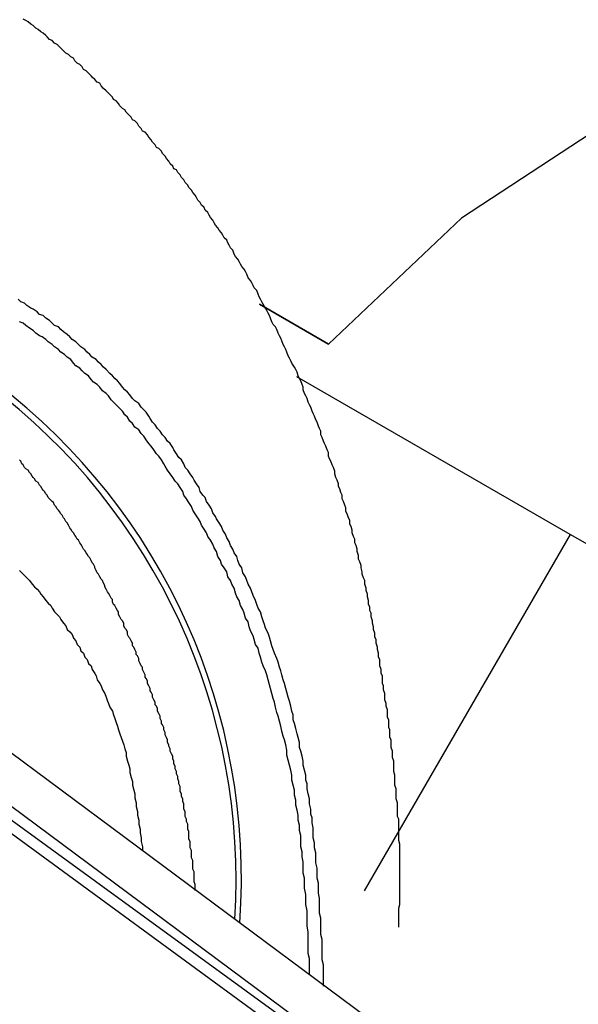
# Model space of a CAD drawing. Header units: millimetres. Extents: x 7187 to 8806, y -3756 to -2918.
# Tile 93 of 250: x 7846.49 to 7850.94, y -3626.81 to -3618.97. Entities that reach past the tile are written whole.
import ezdxf

# ---------------------------------------------------------------- set-up
doc = ezdxf.new("R2010")
doc.units = ezdxf.units.MM
doc.header["$LTSCALE"] = 3

msp = doc.modelspace()

# ---------------------------------------------------------------- linework, layer by layer
at = {"linetype": 'Continuous', "lineweight": 30}
for p, q in [((7848.9537, -3621.5537), (7848.4029, -3621.2356)), ((7848.403, -3621.2358), (7848.9537, -3621.5537)), ((7850.5386, -3627.866), (7842.0234, -3621.5418)), ((7850.8778, -3623.069), (7848.7023, -3621.8131)), ((7850.8778, -3623.069), (7849.238, -3625.9093)), ((7852.7778, -3624.1662), (7850.8778, -3623.069)), ((7844.63, -3623.8986), (7850.0338, -3627.9119)), ((7849.9889, -3627.9378), (7844.5235, -3623.9601)), ((7849.9064, -3627.9982), (7844.6782, -3624.1727))]:
    msp.add_line(p, q, dxfattribs=at)
at = {"linetype": 'Continuous', "lineweight": 30, "flags": 128}
msp.add_lwpolyline([(7852.978, -3628.7716), (7853.711, -3627.8068), (7854.497, -3626.4454), (7855.0713, -3625.0148), (7855.4003, -3623.5987), (7855.4649, -3622.28), (7855.2611, -3621.1358), (7854.8009, -3620.233), (7854.1112, -3619.6244), (7853.2324, -3619.3456), (7852.2159, -3619.413), (7851.1211, -3619.8225), (7850.0121, -3620.5503), (7848.9537, -3621.5537)], dxfattribs=at)
at = {"linetype": 'Continuous', "lineweight": 30}
for points in [[(7849.5126, -3626.1965, 0), (7849.5126, -3626.1665, 0), (7849.5126, -3626.1365, 0), (7849.5126, -3626.1065, 0), (7849.5126, -3626.0765, 0), (7849.5126, -3626.0465, 0), (7849.5226, -3626.0165, 0), (7849.5226, -3625.9865, 0), (7849.5226, -3625.9665, 0), (7849.5226, -3625.9365, 0), (7849.5226, -3625.9065, 0), (7849.5226, -3625.8765, 0), (7849.5226, -3625.8465, 0), (7849.5226, -3625.8165, 0), (7849.5226, -3625.7865, 0), (7849.5226, -3625.7665, 0), (7849.5226, -3625.7365, 0), (7849.5226, -3625.7065, 0), (7849.5226, -3625.6765, 0), (7849.5226, -3625.6465, 0), (7849.5226, -3625.6165, 0), (7849.5226, -3625.5965, 0), (7849.5226, -3625.5665, 0), (7849.5226, -3625.5365, 0), (7849.5126, -3625.5065, 0), (7849.5126, -3625.4765, 0), (7849.5126, -3625.4565, 0), (7849.5126, -3625.4265, 0), (7849.5126, -3625.3965, 0), (7849.5126, -3625.3665, 0), (7849.5126, -3625.3365, 0), (7849.5026, -3625.3165, 0), (7849.5026, -3625.2865, 0), (7849.5026, -3625.2565, 0), (7849.5026, -3625.2265, 0), (7849.5026, -3625.2065, 0), (7849.4926, -3625.1765, 0), (7849.4926, -3625.1465, 0), (7849.4926, -3625.1165, 0), (7849.4926, -3625.0965, 0), (7849.4826, -3625.0665, 0), (7849.4826, -3625.0365, 0), (7849.4826, -3625.0065, 0), (7849.4826, -3624.9865, 0), (7849.4726, -3624.9565, 0), (7849.4726, -3624.9265, 0), (7849.4726, -3624.8965, 0), (7849.4726, -3624.8765, 0), (7849.4626, -3624.8465, 0), (7849.4626, -3624.8165, 0), (7849.4626, -3624.7965, 0), (7849.4526, -3624.7665, 0), (7849.4526, -3624.7365, 0), (7849.4526, -3624.7065, 0), (7849.4426, -3624.6865, 0), (7849.4426, -3624.6565, 0), (7849.4426, -3624.6265, 0), (7849.4326, -3624.6065, 0), (7849.4326, -3624.5765, 0), (7849.4326, -3624.5465, 0), (7849.4226, -3624.5265, 0), (7849.4226, -3624.4965, 0), (7849.4226, -3624.4665, 0), (7849.4126, -3624.4365, 0), (7849.4126, -3624.4165, 0), (7849.4026, -3624.3865, 0), (7849.4026, -3624.3565, 0), (7849.4026, -3624.3365, 0), (7849.3926, -3624.3065, 0), (7849.3926, -3624.2765, 0), (7849.3826, -3624.2565, 0), (7849.3826, -3624.2265, 0), (7849.3826, -3624.1965, 0), (7849.3726, -3624.1765, 0), (7849.3726, -3624.1465, 0), (7849.3626, -3624.1165, 0), (7849.3626, -3624.0965, 0), (7849.3626, -3624.0665, 0), (7849.3526, -3624.0465, 0), (7849.3526, -3624.0165, 0), (7849.3426, -3623.9865, 0), (7849.3426, -3623.9665, 0), (7849.3326, -3623.9365, 0), (7849.3326, -3623.9065, 0), (7849.3226, -3623.8865, 0), (7849.3226, -3623.8565, 0), (7849.3126, -3623.8265, 0), (7849.3126, -3623.8065, 0), (7849.3026, -3623.7765, 0), (7849.3026, -3623.7565, 0), (7849.2926, -3623.7265, 0), (7849.2926, -3623.6965, 0), (7849.2826, -3623.6765, 0), (7849.2826, -3623.6465, 0), (7849.2726, -3623.6265, 0), (7849.2726, -3623.5965, 0), (7849.2626, -3623.5665, 0), (7849.2626, -3623.5465, 0), (7849.2526, -3623.5165, 0), (7849.2526, -3623.4965, 0), (7849.2426, -3623.4665, 0), (7849.2426, -3623.4365, 0), (7849.2326, -3623.4165, 0), (7849.2226, -3623.3865, 0), (7849.2226, -3623.3665, 0), (7849.2126, -3623.3365, 0), (7849.2126, -3623.3165, 0), (7849.2026, -3623.2865, 0), (7849.1926, -3623.2665, 0), (7849.1926, -3623.2365, 0), (7849.1826, -3623.2065, 0), (7849.1826, -3623.1865, 0), (7849.1726, -3623.1565, 0), (7849.1626, -3623.1365, 0), (7849.1626, -3623.1065, 0), (7849.1526, -3623.0865, 0), (7849.1426, -3623.0565, 0), (7849.1426, -3623.0365, 0), (7849.1326, -3623.0065, 0), (7849.1226, -3622.9865, 0), (7849.1226, -3622.9565, 0), (7849.1126, -3622.9365, 0), (7849.1026, -3622.9065, 0), (7849.0926, -3622.8865, 0), (7849.0926, -3622.8565, 0), (7849.0826, -3622.8365, 0), (7849.0726, -3622.8065, 0), (7849.0626, -3622.7865, 0), (7849.0626, -3622.7565, 0), (7849.0526, -3622.7365, 0), (7849.0426, -3622.7065, 0), (7849.0326, -3622.6865, 0), (7849.0326, -3622.6665, 0), (7849.0226, -3622.6365, 0), (7849.0126, -3622.6165, 0), (7849.0026, -3622.5865, 0), (7849.0026, -3622.5665, 0), (7848.9926, -3622.5365, 0), (7848.9826, -3622.5165, 0), (7848.9726, -3622.4865, 0), (7848.9626, -3622.4665, 0), (7848.9526, -3622.4465, 0), (7848.9526, -3622.4165, 0), (7848.9426, -3622.3965, 0), (7848.9326, -3622.3665, 0), (7848.9226, -3622.3465, 0), (7848.9126, -3622.3265, 0), (7848.9026, -3622.2965, 0), (7848.8926, -3622.2765, 0), (7848.8926, -3622.2465, 0), (7848.8826, -3622.2265, 0), (7848.8726, -3622.2065, 0), (7848.8626, -3622.1765, 0), (7848.8526, -3622.1565, 0), (7848.8426, -3622.1265, 0), (7848.8326, -3622.1065, 0), (7848.8226, -3622.0865, 0), (7848.8126, -3622.0565, 0), (7848.8026, -3622.0365, 0), (7848.7926, -3622.0165, 0), (7848.7826, -3621.9865, 0), (7848.7726, -3621.9665, 0), (7848.7626, -3621.9465, 0), (7848.7526, -3621.9165, 0), (7848.7526, -3621.8965, 0), (7848.7426, -3621.8765, 0), (7848.7326, -3621.8465, 0), (7848.7226, -3621.8265, 0), (7848.7126, -3621.8065, 0), (7848.7026, -3621.7765, 0), (7848.6926, -3621.7565, 0), (7848.6826, -3621.7365, 0), (7848.6626, -3621.7065, 0), (7848.6526, -3621.6865, 0), (7848.6426, -3621.6665, 0), (7848.6326, -3621.6465, 0), (7848.6226, -3621.6165, 0), (7848.6126, -3621.5965, 0), (7848.6026, -3621.5765, 0), (7848.5926, -3621.5565, 0), (7848.5826, -3621.5265, 0), (7848.5726, -3621.5065, 0), (7848.5626, -3621.4865, 0), (7848.5526, -3621.4665, 0), (7848.5426, -3621.4365, 0), (7848.5326, -3621.4165, 0), (7848.5126, -3621.3965, 0), (7848.5026, -3621.3765, 0), (7848.4926, -3621.3465, 0), (7848.4826, -3621.3265, 0), (7848.4726, -3621.3065, 0), (7848.4626, -3621.2865, 0), (7848.4526, -3621.2665, 0), (7848.4326, -3621.2365, 0), (7848.4226, -3621.2165, 0), (7848.4126, -3621.1965, 0), (7848.4026, -3621.1765, 0), (7848.3926, -3621.1565, 0), (7848.3826, -3621.1265, 0), (7848.3626, -3621.1065, 0), (7848.3526, -3621.0865, 0), (7848.3426, -3621.0665, 0), (7848.3326, -3621.0465, 0), (7848.3126, -3621.0265, 0), (7848.3026, -3620.9965, 0), (7848.2926, -3620.9765, 0), (7848.2826, -3620.9565, 0), (7848.2626, -3620.9365, 0), (7848.2526, -3620.9165, 0), (7848.2426, -3620.8965, 0), (7848.2326, -3620.8765, 0), (7848.2126, -3620.8565, 0), (7848.2026, -3620.8365, 0), (7848.1926, -3620.8065, 0), (7848.1726, -3620.7865, 0), (7848.1626, -3620.7665, 0), (7848.1526, -3620.7465, 0), (7848.1426, -3620.7265, 0), (7848.1226, -3620.7065, 0), (7848.1126, -3620.6865, 0), (7848.1026, -3620.6665, 0), (7848.0826, -3620.6465, 0), (7848.0726, -3620.6265, 0), (7848.0526, -3620.6065, 0), (7848.0426, -3620.5865, 0), (7848.0326, -3620.5665, 0), (7848.0126, -3620.5465, 0), (7848.0026, -3620.5265, 0), (7847.9926, -3620.5065, 0), (7847.9726, -3620.4865, 0), (7847.9626, -3620.4665, 0), (7847.9426, -3620.4465, 0), (7847.9326, -3620.4265, 0), (7847.9126, -3620.4065, 0), (7847.9026, -3620.3865, 0), (7847.8926, -3620.3665, 0), (7847.8726, -3620.3465, 0), (7847.8626, -3620.3265, 0), (7847.8426, -3620.3065, 0), (7847.8326, -3620.2865, 0), (7847.8126, -3620.2665, 0), (7847.8026, -3620.2465, 0), (7847.7826, -3620.2265, 0), (7847.7726, -3620.2065, 0), (7847.7526, -3620.1865, 0), (7847.7426, -3620.1665, 0), (7847.7226, -3620.1565, 0), (7847.7126, -3620.1365, 0), (7847.6926, -3620.1165, 0), (7847.6826, -3620.0965, 0), (7847.6626, -3620.0765, 0), (7847.6526, -3620.0565, 0), (7847.6326, -3620.0365, 0), (7847.6226, -3620.0165, 0), (7847.6026, -3619.9965, 0), (7847.5826, -3619.9865, 0), (7847.5726, -3619.9665, 0), (7847.5526, -3619.9465, 0), (7847.5426, -3619.9265, 0), (7847.5226, -3619.9065, 0), (7847.5126, -3619.8865, 0), (7847.4926, -3619.8665, 0), (7847.4726, -3619.8565, 0), (7847.4626, -3619.8365, 0), (7847.4426, -3619.8165, 0), (7847.4326, -3619.7965, 0), (7847.4126, -3619.7765, 0), (7847.3926, -3619.7665, 0), (7847.3826, -3619.7465, 0), (7847.3626, -3619.7265, 0), (7847.3426, -3619.7065, 0), (7847.3326, -3619.6865, 0), (7847.3126, -3619.6765, 0), (7847.2926, -3619.6565, 0), (7847.2826, -3619.6365, 0), (7847.2626, -3619.6165, 0), (7847.2426, -3619.6065, 0), (7847.2326, -3619.5865, 0), (7847.2126, -3619.5665, 0), (7847.1926, -3619.5465, 0), (7847.1826, -3619.5365, 0), (7847.1626, -3619.5165, 0), (7847.1426, -3619.4965, 0), (7847.1326, -3619.4765, 0), (7847.1126, -3619.4665, 0), (7847.0926, -3619.4465, 0), (7847.0726, -3619.4265, 0), (7847.0626, -3619.4165, 0), (7847.0426, -3619.3965, 0), (7847.0226, -3619.3765, 0), (7847.0026, -3619.3665, 0), (7846.9926, -3619.3465, 0), (7846.9726, -3619.3265, 0), (7846.9526, -3619.3165, 0), (7846.9326, -3619.2965, 0), (7846.9226, -3619.2765, 0), (7846.9026, -3619.2665, 0), (7846.8826, -3619.2465, 0), (7846.8626, -3619.2365, 0), (7846.8426, -3619.2165, 0), (7846.8226, -3619.1965, 0), (7846.8126, -3619.1865, 0), (7846.7926, -3619.1665, 0), (7846.7726, -3619.1565, 0), (7846.7526, -3619.1365, 0), (7846.7326, -3619.1265, 0), (7846.7126, -3619.1065, 0), (7846.7026, -3619.0965, 0), (7846.6826, -3619.0765, 0), (7846.6626, -3619.0665, 0), (7846.6426, -3619.0465, 0), (7846.6226, -3619.0365, 0), (7846.6026, -3619.0165, 0), (7846.5826, -3619.0065, 0), (7846.5626, -3618.9865, 0), (7846.5426, -3618.9765, 0), (7846.5226, -3618.9665, 0)], [(7848.9126, -3626.6665, 0), (7848.9126, -3626.6165, 0), (7848.9126, -3626.5765, 0), (7848.9126, -3626.5365, 0), (7848.9126, -3626.4965, 0), (7848.9026, -3626.4565, 0), (7848.9026, -3626.4165, 0), (7848.9026, -3626.3765, 0), (7848.9026, -3626.3365, 0), (7848.9026, -3626.2965, 0), (7848.8926, -3626.2565, 0), (7848.8926, -3626.2065, 0), (7848.8926, -3626.1665, 0), (7848.8926, -3626.1265, 0), (7848.8826, -3626.0865, 0), (7848.8826, -3626.0465, 0), (7848.8826, -3626.0065, 0), (7848.8826, -3625.9665, 0), (7848.8726, -3625.9265, 0), (7848.8726, -3625.8865, 0), (7848.8726, -3625.8465, 0), (7848.8626, -3625.8065, 0), (7848.8626, -3625.7665, 0), (7848.8626, -3625.7265, 0), (7848.8526, -3625.6865, 0), (7848.8526, -3625.6465, 0), (7848.8526, -3625.6065, 0), (7848.8426, -3625.5665, 0), (7848.8426, -3625.5265, 0), (7848.8326, -3625.4865, 0), (7848.8326, -3625.4465, 0), (7848.8326, -3625.4065, 0), (7848.8226, -3625.3665, 0), (7848.8226, -3625.3265, 0), (7848.8126, -3625.2965, 0), (7848.8126, -3625.2565, 0), (7848.8026, -3625.2165, 0), (7848.8026, -3625.1765, 0), (7848.7926, -3625.1365, 0), (7848.7826, -3625.0965, 0), (7848.7826, -3625.0565, 0), (7848.7726, -3625.0265, 0), (7848.7726, -3624.9865, 0), (7848.7626, -3624.9465, 0), (7848.7526, -3624.9065, 0), (7848.7526, -3624.8765, 0), (7848.7426, -3624.8365, 0), (7848.7326, -3624.7965, 0), (7848.7226, -3624.7665, 0), (7848.7226, -3624.7265, 0), (7848.7126, -3624.6865, 0), (7848.7026, -3624.6565, 0), (7848.6926, -3624.6165, 0), (7848.6826, -3624.5765, 0), (7848.6726, -3624.5465, 0), (7848.6726, -3624.5065, 0), (7848.6626, -3624.4765, 0), (7848.6526, -3624.4365, 0), (7848.6426, -3624.3965, 0), (7848.6326, -3624.3665, 0), (7848.6226, -3624.3265, 0), (7848.6126, -3624.2965, 0), (7848.6026, -3624.2565, 0), (7848.5926, -3624.2265, 0), (7848.5826, -3624.1865, 0), (7848.5726, -3624.1565, 0), (7848.5626, -3624.1265, 0), (7848.5526, -3624.0865, 0), (7848.5426, -3624.0565, 0), (7848.5226, -3624.0165, 0), (7848.5126, -3623.9865, 0), (7848.5026, -3623.9565, 0), (7848.4926, -3623.9165, 0), (7848.4826, -3623.8865, 0), (7848.4726, -3623.8565, 0), (7848.4526, -3623.8165, 0), (7848.4426, -3623.7865, 0), (7848.4326, -3623.7565, 0), (7848.4226, -3623.7265, 0), (7848.4126, -3623.6865, 0), (7848.3926, -3623.6565, 0), (7848.3826, -3623.6265, 0), (7848.3726, -3623.5965, 0), (7848.3526, -3623.5565, 0), (7848.3426, -3623.5265, 0), (7848.3326, -3623.4965, 0), (7848.3126, -3623.4665, 0), (7848.3026, -3623.4365, 0), (7848.2926, -3623.4065, 0), (7848.2726, -3623.3765, 0), (7848.2626, -3623.3365, 0), (7848.2426, -3623.3065, 0), (7848.2326, -3623.2765, 0), (7848.2226, -3623.2465, 0), (7848.2026, -3623.2165, 0), (7848.1926, -3623.1865, 0), (7848.1726, -3623.1565, 0), (7848.1626, -3623.1265, 0), (7848.1426, -3623.0965, 0), (7848.1326, -3623.0665, 0), (7848.1126, -3623.0365, 0), (7848.1026, -3623.0065, 0), (7848.0826, -3622.9765, 0), (7848.0626, -3622.9465, 0), (7848.0526, -3622.9265, 0), (7848.0326, -3622.8965, 0), (7848.0226, -3622.8665, 0), (7848.0026, -3622.8365, 0), (7847.9826, -3622.8065, 0), (7847.9726, -3622.7765, 0), (7847.9526, -3622.7565, 0), (7847.9326, -3622.7265, 0), (7847.9226, -3622.6965, 0), (7847.9026, -3622.6665, 0), (7847.8826, -3622.6365, 0), (7847.8726, -3622.6165, 0), (7847.8526, -3622.5865, 0), (7847.8326, -3622.5565, 0), (7847.8126, -3622.5365, 0), (7847.8026, -3622.5065, 0), (7847.7826, -3622.4765, 0), (7847.7626, -3622.4565, 0), (7847.7426, -3622.4265, 0), (7847.7226, -3622.3965, 0), (7847.7126, -3622.3765, 0), (7847.6926, -3622.3465, 0), (7847.6726, -3622.3265, 0), (7847.6526, -3622.2965, 0), (7847.6326, -3622.2765, 0), (7847.6126, -3622.2465, 0), (7847.5926, -3622.2265, 0), (7847.5726, -3622.1965, 0), (7847.5526, -3622.1765, 0), (7847.5326, -3622.1465, 0), (7847.5226, -3622.1265, 0), (7847.5026, -3622.0965, 0), (7847.4826, -3622.0765, 0), (7847.4626, -3622.0565, 0), (7847.4426, -3622.0265, 0), (7847.4126, -3622.0065, 0), (7847.3926, -3621.9865, 0), (7847.3726, -3621.9565, 0), (7847.3526, -3621.9365, 0), (7847.3326, -3621.9165, 0), (7847.3126, -3621.8965, 0), (7847.2926, -3621.8665, 0), (7847.2726, -3621.8465, 0), (7847.2526, -3621.8265, 0), (7847.2326, -3621.8065, 0), (7847.2126, -3621.7865, 0), (7847.1826, -3621.7565, 0), (7847.1626, -3621.7365, 0), (7847.1426, -3621.7165, 0), (7847.1226, -3621.6965, 0), (7847.1026, -3621.6765, 0), (7847.0726, -3621.6565, 0), (7847.0526, -3621.6365, 0), (7847.0326, -3621.6165, 0), (7847.0126, -3621.5965, 0), (7846.9826, -3621.5765, 0), (7846.9626, -3621.5565, 0), (7846.9426, -3621.5365, 0), (7846.9126, -3621.5165, 0), (7846.8926, -3621.4965, 0), (7846.8726, -3621.4765, 0), (7846.8426, -3621.4565, 0), (7846.8226, -3621.4365, 0), (7846.8026, -3621.4165, 0), (7846.7726, -3621.4065, 0), (7846.7526, -3621.3865, 0), (7846.7326, -3621.3665, 0), (7846.7026, -3621.3465, 0), (7846.6826, -3621.3265, 0), (7846.6526, -3621.3165, 0), (7846.6326, -3621.2965, 0), (7846.6026, -3621.2765, 0), (7846.5826, -3621.2665, 0), (7846.5526, -3621.2465, 0), (7846.5326, -3621.2265, 0), (7846.5026, -3621.2165, 0), (7846.4826, -3621.1965, 0)], [(7848.8026, -3626.5765, 0), (7848.8026, -3626.5365, 0), (7848.8026, -3626.4965, 0), (7848.8026, -3626.4465, 0), (7848.7926, -3626.4065, 0), (7848.7926, -3626.3665, 0), (7848.7926, -3626.3165, 0), (7848.7926, -3626.2765, 0), (7848.7926, -3626.2365, 0), (7848.7826, -3626.1865, 0), (7848.7826, -3626.1465, 0), (7848.7826, -3626.1065, 0), (7848.7826, -3626.0665, 0), (7848.7726, -3626.0165, 0), (7848.7726, -3625.9765, 0), (7848.7726, -3625.9365, 0), (7848.7626, -3625.8865, 0), (7848.7626, -3625.8465, 0), (7848.7626, -3625.8065, 0), (7848.7526, -3625.7665, 0), (7848.7526, -3625.7165, 0), (7848.7526, -3625.6765, 0), (7848.7426, -3625.6365, 0), (7848.7426, -3625.5965, 0), (7848.7326, -3625.5565, 0), (7848.7326, -3625.5065, 0), (7848.7326, -3625.4665, 0), (7848.7226, -3625.4265, 0), (7848.7226, -3625.3865, 0), (7848.7126, -3625.3465, 0), (7848.7126, -3625.3065, 0), (7848.7026, -3625.2665, 0), (7848.6926, -3625.2265, 0), (7848.6926, -3625.1865, 0), (7848.6826, -3625.1465, 0), (7848.6826, -3625.1065, 0), (7848.6726, -3625.0665, 0), (7848.6626, -3625.0265, 0), (7848.6626, -3624.9865, 0), (7848.6526, -3624.9465, 0), (7848.6426, -3624.9065, 0), (7848.6326, -3624.8665, 0), (7848.6226, -3624.8265, 0), (7848.6226, -3624.7865, 0), (7848.6126, -3624.7465, 0), (7848.6026, -3624.7065, 0), (7848.5926, -3624.6765, 0), (7848.5826, -3624.6365, 0), (7848.5726, -3624.5965, 0), (7848.5626, -3624.5565, 0), (7848.5526, -3624.5165, 0), (7848.5426, -3624.4865, 0), (7848.5326, -3624.4465, 0), (7848.5226, -3624.4065, 0), (7848.5126, -3624.3765, 0), (7848.5026, -3624.3365, 0), (7848.4926, -3624.2965, 0), (7848.4826, -3624.2665, 0), (7848.4726, -3624.2265, 0), (7848.4626, -3624.1865, 0), (7848.4526, -3624.1565, 0), (7848.4326, -3624.1165, 0), (7848.4226, -3624.0865, 0), (7848.4126, -3624.0465, 0), (7848.4026, -3624.0165, 0), (7848.3926, -3623.9765, 0), (7848.3726, -3623.9465, 0), (7848.3626, -3623.9065, 0), (7848.3526, -3623.8765, 0), (7848.3326, -3623.8365, 0), (7848.3226, -3623.8065, 0), (7848.3126, -3623.7665, 0), (7848.2926, -3623.7365, 0), (7848.2826, -3623.6965, 0), (7848.2726, -3623.6665, 0), (7848.2526, -3623.6365, 0), (7848.2426, -3623.5965, 0), (7848.2226, -3623.5665, 0), (7848.2126, -3623.5365, 0), (7848.2026, -3623.4965, 0), (7848.1826, -3623.4665, 0), (7848.1726, -3623.4365, 0), (7848.1526, -3623.4065, 0), (7848.1426, -3623.3665, 0), (7848.1226, -3623.3365, 0), (7848.1026, -3623.3065, 0), (7848.0926, -3623.2765, 0), (7848.0726, -3623.2465, 0), (7848.0626, -3623.2065, 0), (7848.0426, -3623.1765, 0), (7848.0326, -3623.1465, 0), (7848.0126, -3623.1165, 0), (7847.9926, -3623.0865, 0), (7847.9826, -3623.0565, 0), (7847.9626, -3623.0265, 0), (7847.9426, -3622.9965, 0), (7847.9326, -3622.9665, 0), (7847.9126, -3622.9365, 0), (7847.8926, -3622.9065, 0), (7847.8726, -3622.8765, 0), (7847.8626, -3622.8465, 0), (7847.8426, -3622.8165, 0), (7847.8226, -3622.7865, 0), (7847.8026, -3622.7565, 0), (7847.7926, -3622.7265, 0), (7847.7726, -3622.6965, 0), (7847.7526, -3622.6665, 0), (7847.7326, -3622.6465, 0), (7847.7126, -3622.6165, 0), (7847.6926, -3622.5865, 0), (7847.6726, -3622.5565, 0), (7847.6526, -3622.5265, 0), (7847.6426, -3622.5065, 0), (7847.6226, -3622.4765, 0), (7847.6026, -3622.4465, 0), (7847.5826, -3622.4265, 0), (7847.5626, -3622.3965, 0), (7847.5426, -3622.3665, 0), (7847.5226, -3622.3465, 0), (7847.5026, -3622.3165, 0), (7847.4826, -3622.2865, 0), (7847.4626, -3622.2665, 0), (7847.4426, -3622.2365, 0), (7847.4126, -3622.2165, 0), (7847.3926, -3622.1865, 0), (7847.3726, -3622.1665, 0), (7847.3526, -3622.1365, 0), (7847.3326, -3622.1165, 0), (7847.3126, -3622.0865, 0), (7847.2926, -3622.0665, 0), (7847.2626, -3622.0365, 0), (7847.2426, -3622.0165, 0), (7847.2226, -3621.9965, 0), (7847.2026, -3621.9665, 0), (7847.1826, -3621.9465, 0), (7847.1526, -3621.9265, 0), (7847.1326, -3621.8965, 0), (7847.1126, -3621.8765, 0), (7847.0826, -3621.8565, 0), (7847.0626, -3621.8365, 0), (7847.0426, -3621.8065, 0), (7847.0126, -3621.7865, 0), (7846.9926, -3621.7665, 0), (7846.9726, -3621.7465, 0), (7846.9426, -3621.7265, 0), (7846.9226, -3621.7065, 0), (7846.9026, -3621.6765, 0), (7846.8726, -3621.6565, 0), (7846.8526, -3621.6365, 0), (7846.8226, -3621.6165, 0), (7846.8026, -3621.5965, 0), (7846.7726, -3621.5765, 0), (7846.7526, -3621.5565, 0), (7846.7226, -3621.5365, 0), (7846.7026, -3621.5165, 0), (7846.6726, -3621.4965, 0), (7846.6526, -3621.4865, 0), (7846.6226, -3621.4665, 0), (7846.6026, -3621.4465, 0), (7846.5726, -3621.4265, 0), (7846.5426, -3621.4065, 0), (7846.5226, -3621.3865, 0), (7846.4926, -3621.3765, 0)], [(7847.8926, -3625.9065, 0), (7847.8926, -3625.8765, 0), (7847.8926, -3625.8565, 0), (7847.8826, -3625.8365, 0), (7847.8826, -3625.8165, 0), (7847.8826, -3625.7965, 0), (7847.8826, -3625.7765, 0), (7847.8826, -3625.7565, 0), (7847.8726, -3625.7365, 0), (7847.8726, -3625.7065, 0), (7847.8726, -3625.6865, 0), (7847.8726, -3625.6665, 0), (7847.8626, -3625.6465, 0), (7847.8626, -3625.6265, 0), (7847.8626, -3625.6065, 0), (7847.8626, -3625.5865, 0), (7847.8526, -3625.5665, 0), (7847.8526, -3625.5465, 0), (7847.8526, -3625.5165, 0), (7847.8426, -3625.4965, 0), (7847.8426, -3625.4765, 0), (7847.8426, -3625.4565, 0), (7847.8426, -3625.4365, 0), (7847.8326, -3625.4165, 0), (7847.8326, -3625.3965, 0), (7847.8326, -3625.3765, 0), (7847.8226, -3625.3565, 0), (7847.8226, -3625.3365, 0), (7847.8126, -3625.3165, 0), (7847.8126, -3625.2965, 0), (7847.8126, -3625.2765, 0), (7847.8026, -3625.2565, 0), (7847.8026, -3625.2365, 0), (7847.8026, -3625.2165, 0), (7847.7926, -3625.1965, 0), (7847.7926, -3625.1765, 0), (7847.7826, -3625.1565, 0), (7847.7826, -3625.1365, 0), (7847.7726, -3625.1165, 0), (7847.7726, -3625.0965, 0), (7847.7726, -3625.0765, 0), (7847.7626, -3625.0565, 0), (7847.7626, -3625.0365, 0), (7847.7526, -3625.0165, 0), (7847.7526, -3624.9965, 0), (7847.7426, -3624.9765, 0), (7847.7426, -3624.9565, 0), (7847.7326, -3624.9365, 0), (7847.7326, -3624.9165, 0), (7847.7226, -3624.8965, 0), (7847.7226, -3624.8765, 0), (7847.7126, -3624.8565, 0), (7847.7126, -3624.8365, 0), (7847.7026, -3624.8165, 0), (7847.6926, -3624.7965, 0), (7847.6926, -3624.7765, 0), (7847.6826, -3624.7565, 0), (7847.6826, -3624.7465, 0), (7847.6726, -3624.7265, 0), (7847.6726, -3624.7065, 0), (7847.6626, -3624.6865, 0), (7847.6526, -3624.6665, 0), (7847.6526, -3624.6465, 0), (7847.6426, -3624.6265, 0), (7847.6426, -3624.6065, 0), (7847.6326, -3624.5865, 0), (7847.6226, -3624.5765, 0), (7847.6226, -3624.5565, 0), (7847.6126, -3624.5365, 0), (7847.6126, -3624.5165, 0), (7847.6026, -3624.4965, 0), (7847.5926, -3624.4765, 0), (7847.5926, -3624.4565, 0), (7847.5826, -3624.4365, 0), (7847.5726, -3624.4265, 0), (7847.5726, -3624.4065, 0), (7847.5626, -3624.3865, 0), (7847.5526, -3624.3665, 0), (7847.5526, -3624.3465, 0), (7847.5426, -3624.3265, 0), (7847.5326, -3624.3165, 0), (7847.5326, -3624.2965, 0), (7847.5226, -3624.2765, 0), (7847.5126, -3624.2565, 0), (7847.5126, -3624.2365, 0), (7847.5026, -3624.2165, 0), (7847.4926, -3624.2065, 0), (7847.4926, -3624.1865, 0), (7847.4826, -3624.1665, 0), (7847.4726, -3624.1465, 0), (7847.4726, -3624.1265, 0), (7847.4626, -3624.1165, 0), (7847.4526, -3624.0965, 0), (7847.4426, -3624.0765, 0), (7847.4426, -3624.0565, 0), (7847.4326, -3624.0365, 0), (7847.4226, -3624.0265, 0), (7847.4226, -3624.0065, 0), (7847.4126, -3623.9865, 0), (7847.4026, -3623.9665, 0), (7847.3926, -3623.9565, 0), (7847.3926, -3623.9365, 0), (7847.3826, -3623.9165, 0), (7847.3726, -3623.8965, 0), (7847.3626, -3623.8865, 0), (7847.3526, -3623.8665, 0), (7847.3526, -3623.8465, 0), (7847.3426, -3623.8265, 0), (7847.3326, -3623.8165, 0), (7847.3226, -3623.7965, 0), (7847.3226, -3623.7765, 0), (7847.3126, -3623.7565, 0), (7847.3026, -3623.7465, 0), (7847.2926, -3623.7265, 0), (7847.2826, -3623.7065, 0), (7847.2826, -3623.6865, 0), (7847.2726, -3623.6765, 0), (7847.2626, -3623.6565, 0), (7847.2526, -3623.6365, 0), (7847.2426, -3623.6265, 0), (7847.2326, -3623.6065, 0), (7847.2326, -3623.5865, 0), (7847.2226, -3623.5765, 0), (7847.2126, -3623.5565, 0), (7847.2026, -3623.5365, 0), (7847.1926, -3623.5265, 0), (7847.1826, -3623.5065, 0), (7847.1726, -3623.4865, 0), (7847.1726, -3623.4765, 0), (7847.1626, -3623.4565, 0), (7847.1526, -3623.4365, 0), (7847.1426, -3623.4265, 0), (7847.1326, -3623.4065, 0), (7847.1226, -3623.3865, 0), (7847.1126, -3623.3765, 0), (7847.1026, -3623.3565, 0), (7847.0926, -3623.3365, 0), (7847.0926, -3623.3265, 0), (7847.0826, -3623.3065, 0), (7847.0726, -3623.2965, 0), (7847.0626, -3623.2765, 0), (7847.0526, -3623.2565, 0), (7847.0426, -3623.2465, 0), (7847.0326, -3623.2265, 0), (7847.0226, -3623.2165, 0), (7847.0126, -3623.1965, 0), (7847.0026, -3623.1865, 0), (7846.9926, -3623.1665, 0), (7846.9826, -3623.1465, 0), (7846.9726, -3623.1365, 0), (7846.9626, -3623.1165, 0), (7846.9526, -3623.1065, 0), (7846.9426, -3623.0865, 0), (7846.9326, -3623.0765, 0), (7846.9226, -3623.0565, 0), (7846.9126, -3623.0465, 0), (7846.9026, -3623.0265, 0), (7846.8926, -3623.0165, 0), (7846.8826, -3622.9965, 0), (7846.8726, -3622.9765, 0), (7846.8626, -3622.9665, 0), (7846.8526, -3622.9465, 0), (7846.8426, -3622.9365, 0), (7846.8326, -3622.9165, 0), (7846.8226, -3622.9065, 0), (7846.8126, -3622.8865, 0), (7846.8026, -3622.8765, 0), (7846.7926, -3622.8665, 0), (7846.7826, -3622.8465, 0), (7846.7726, -3622.8365, 0), (7846.7626, -3622.8165, 0), (7846.7526, -3622.8065, 0), (7846.7326, -3622.7865, 0), (7846.7226, -3622.7765, 0), (7846.7126, -3622.7565, 0), (7846.7026, -3622.7465, 0), (7846.6926, -3622.7265, 0), (7846.6826, -3622.7165, 0), (7846.6726, -3622.7065, 0), (7846.6626, -3622.6865, 0), (7846.6526, -3622.6765, 0), (7846.6426, -3622.6565, 0), (7846.6226, -3622.6465, 0), (7846.6126, -3622.6265, 0), (7846.6026, -3622.6165, 0), (7846.5926, -3622.6065, 0), (7846.5826, -3622.5865, 0), (7846.5726, -3622.5765, 0), (7846.5626, -3622.5565, 0), (7846.5426, -3622.5465, 0), (7846.5326, -3622.5365, 0), (7846.5226, -3622.5165, 0), (7846.5126, -3622.5065, 0), (7846.5026, -3622.4865, 0), (7846.4926, -3622.4765, 0)], [(7846.4926, -3623.3565, 0), (7846.5126, -3623.3765, 0), (7846.5326, -3623.3965, 0), (7846.5526, -3623.4165, 0), (7846.5726, -3623.4365, 0), (7846.5926, -3623.4665, 0), (7846.6126, -3623.4865, 0), (7846.6326, -3623.5065, 0), (7846.6526, -3623.5265, 0), (7846.6626, -3623.5465, 0), (7846.6826, -3623.5665, 0), (7846.7026, -3623.5965, 0), (7846.7226, -3623.6165, 0), (7846.7426, -3623.6365, 0), (7846.7526, -3623.6565, 0), (7846.7726, -3623.6865, 0), (7846.7926, -3623.7065, 0), (7846.8126, -3623.7265, 0), (7846.8226, -3623.7465, 0), (7846.8426, -3623.7765, 0), (7846.8626, -3623.7965, 0), (7846.8726, -3623.8265, 0), (7846.8926, -3623.8465, 0), (7846.9126, -3623.8665, 0), (7846.9226, -3623.8965, 0), (7846.9426, -3623.9165, 0), (7846.9526, -3623.9465, 0), (7846.9726, -3623.9665, 0), (7846.9826, -3623.9965, 0), (7847.0026, -3624.0165, 0), (7847.0126, -3624.0465, 0), (7847.0326, -3624.0665, 0), (7847.0426, -3624.0965, 0), (7847.0626, -3624.1165, 0), (7847.0726, -3624.1465, 0), (7847.0926, -3624.1765, 0), (7847.1026, -3624.1965, 0), (7847.1126, -3624.2265, 0), (7847.1326, -3624.2565, 0), (7847.1426, -3624.2765, 0), (7847.1526, -3624.3065, 0), (7847.1726, -3624.3365, 0), (7847.1826, -3624.3665, 0), (7847.1926, -3624.3965, 0), (7847.2026, -3624.4165, 0), (7847.2126, -3624.4465, 0), (7847.2326, -3624.4765, 0), (7847.2426, -3624.5065, 0), (7847.2526, -3624.5365, 0), (7847.2626, -3624.5665, 0), (7847.2726, -3624.5965, 0), (7847.2826, -3624.6265, 0), (7847.2926, -3624.6565, 0), (7847.3026, -3624.6865, 0), (7847.3126, -3624.7165, 0), (7847.3226, -3624.7465, 0), (7847.3326, -3624.7765, 0), (7847.3426, -3624.8065, 0), (7847.3426, -3624.8365, 0), (7847.3526, -3624.8765, 0), (7847.3626, -3624.9065, 0), (7847.3726, -3624.9365, 0), (7847.3726, -3624.9665, 0), (7847.3826, -3625.0065, 0), (7847.3926, -3625.0365, 0), (7847.3926, -3625.0665, 0), (7847.4026, -3625.1065, 0), (7847.4126, -3625.1365, 0), (7847.4126, -3625.1665, 0), (7847.4226, -3625.2065, 0), (7847.4226, -3625.2365, 0), (7847.4326, -3625.2765, 0), (7847.4326, -3625.3065, 0), (7847.4426, -3625.3465, 0), (7847.4426, -3625.3765, 0), (7847.4526, -3625.4165, 0), (7847.4526, -3625.4465, 0), (7847.4626, -3625.4865, 0), (7847.4626, -3625.5165, 0), (7847.4726, -3625.5565, 0), (7847.4726, -3625.5865, 0)]]:
    msp.add_polyline3d(points, dxfattribs=at)
for centre, radius, start, end in [((7843.3086, -3625.804), 4.9511, 355.83246, 109.52462), ((7843.2939, -3625.8202), 4.9238, 356.3357, 109.89277)]:
    msp.add_arc(centre, radius, start, end, dxfattribs=at)

doc.saveas('drawing.dxf')
